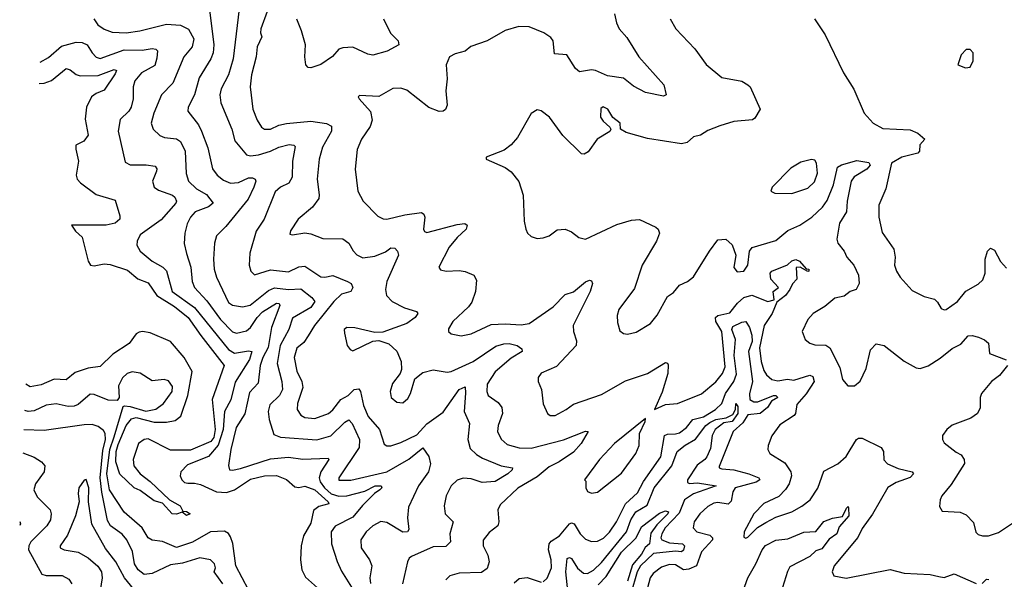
# Model space of a CAD drawing. Extents: x 1954683 to 2060285, y 904798 to 1016299.
# Tile 22 of 256: x 1955743 to 1960655, y 931198 to 933991. Entities that reach past the tile are written whole.
import ezdxf

# ---------------------------------------------------------------- set-up
doc = ezdxf.new("R2010")
doc.units = 0

msp = doc.modelspace()

# ---------------------------------------------------------------- linework, layer by layer
at = {"layer": '0CON10XD'}
for points in [[(1956683.1, 934095), (1956711.7, 933865), (1956708.8, 933825), (1956697.2, 933795)], [(1956837.7, 934045), (1956808.4, 933795), (1956785.3, 933715), (1956747.7, 933645), (1956742.3, 933615), (1956746, 933576), (1956801.3, 933445), (1956816.2, 933386.2), (1956875, 933316.8), (1956895, 933311.8), (1956935, 933316.4), (1956995, 933334.3), (1957035.8, 933354.2), (1957088.2, 933368.2), (1957110, 933365), (1957117.5, 933357.5), (1957104.2, 933285), (1957102.2, 933205), (1957085.7, 933175), (1957045, 933155.4), (1957018, 933132), (1956962.7, 932995), (1956922.7, 932935), (1956891.8, 932825), (1956888.2, 932765), (1956895.6, 932735), (1956915, 932718.1), (1956995, 932742.4), (1957085, 932733), (1957135, 932757.6), (1957165, 932761.1), (1957245, 932707.3), (1957265, 932705.5), (1957305, 932713.9), (1957379.2, 932685), (1957396.7, 932675), (1957404.6, 932655), (1957395.7, 932635), (1957348.8, 932621.2), (1957310.6, 932585), (1957213.3, 932465), (1957182.6, 932412.6), (1957160.2, 932379.8), (1957125, 932351.1), (1957112.1, 932305), (1957125, 932237.5), (1957150.9, 932185), (1957156.1, 932155), (1957128.4, 932075), (1957126.8, 932045), (1957145, 932016.4), (1957165, 932006), (1957215, 932001.2), (1957283.1, 932025), (1957305, 932042.9), (1957345.2, 932094.8), (1957381.5, 932115), (1957411.9, 932145), (1957435, 932148.1), (1957443.5, 932135), (1957457.5, 932065), (1957481, 932011), (1957538.8, 931945), (1957561.8, 931871.8), (1957575, 931864.4), (1957594.5, 931864.5), (1957645, 931880), (1957725, 931919.1), (1957775, 931974.2), (1957855, 932032.3), (1957935.6, 932145), (1957965, 932157.8), (1957967.5, 932127.5), (1957961.2, 932035), (1957986.3, 931976.3), (1957978.6, 931895), (1957991, 931851), (1958021.2, 931821.2), (1958052, 931802), (1958145, 931764.1), (1958202.2, 931755), (1958199.6, 931745), (1958178.2, 931725), (1958115, 931686.6), (1958050.9, 931680.9), (1957995, 931699.3), (1957955, 931703.3), (1957925, 931692.2), (1957895.5, 931665), (1957870, 931615), (1957860.6, 931565), (1957866.2, 931525), (1957905.6, 931485), (1957889.1, 931425), (1957891.5, 931385), (1957868.2, 931361.8), (1957805, 931359.3), (1957698.3, 931311.7), (1957686.3, 931303.7), (1957678.2, 931285), (1957652.9, 931175)], [(1956978.1, 934031.9), (1956945.9, 933945), (1956944.6, 933925), (1956951.8, 933905), (1956927.2, 933855), (1956922.9, 933805), (1956899.8, 933715), (1956892.2, 933655), (1956906.1, 933545), (1956928.7, 933488.7), (1956950, 933455), (1956964, 933444), (1956995, 933443.8), (1957036.1, 933463.9), (1957075, 933473.5), (1957195, 933484), (1957273, 933473), (1957299.1, 933459.1), (1957298.5, 933435), (1957254, 933355), (1957237.3, 933295), (1957227.7, 933195), (1957237.4, 933117.4), (1957235, 933099.2), (1957204.7, 933055.3), (1957132.9, 932995), (1957095, 932937.5), (1957091.2, 932921.2), (1957105, 932916.7), (1957165, 932927.1), (1957195, 932922.2), (1957255, 932898.1), (1957355, 932896.7), (1957385, 932875.7), (1957406.6, 932836.6), (1957425, 932816.9), (1957455, 932802.9), (1957515, 932810.3), (1957568, 932832), (1957595, 932851.5), (1957615, 932850), (1957627.5, 932835), (1957633.1, 932815), (1957574.6, 932685), (1957568.5, 932645), (1957573.1, 932615), (1957602, 932585), (1957663, 932553), (1957723.3, 932535), (1957730, 932525), (1957715.7, 932505), (1957674.3, 932475), (1957555, 932431.1), (1957515, 932430), (1957415, 932453.1), (1957376, 932454), (1957362, 932445), (1957363.9, 932426.1)], [(1958709.8, 934019.8), (1958719.5, 933975), (1958733.3, 933945), (1958771.3, 933901.3), (1958830.9, 933805), (1958955.8, 933665), (1958968.8, 933615), (1958955, 933608.6), (1958865, 933627.5), (1958805, 933658.6), (1958755, 933698.2), (1958675, 933711.2), (1958615, 933737.8), (1958595, 933740.5), (1958535, 933731.2), (1958515, 933746.7), (1958472.5, 933815), (1958411.1, 933821.1), (1958405, 933885.8), (1958392.1, 933902.1), (1958357.5, 933925), (1958285, 933955.4), (1958233.7, 933956.3), (1958165, 933937.1), (1958075, 933885.7), (1957992.9, 933857.1), (1957965.5, 933834.5), (1957915, 933821.1), (1957888, 933805), (1957870.8, 933765), (1957875.6, 933695), (1957868.9, 933635), (1957875.6, 933565), (1957866.6, 933543.4), (1957855.6, 933534.4), (1957835, 933532.9), (1957785, 933552.9), (1957675, 933639.4), (1957645, 933649.4), (1957605, 933647.8), (1957535, 933607.5), (1957438.3, 933611.7), (1957432.5, 933605), (1957437.5, 933595), (1957492.5, 933532.5), (1957501.3, 933488.7), (1957491.5, 933458.5), (1957448.9, 933395), (1957426.4, 933343.6), (1957416.9, 933245), (1957430.6, 933135), (1957457.1, 933085), (1957530.2, 933010.2), (1957556.6, 932996.6), (1957575, 932994.5), (1957665, 933016.9), (1957747.8, 933027.8), (1957759.4, 933019.4), (1957764.6, 933004.6), (1957756.9, 932945), (1957763.1, 932933.1), (1957775, 932929.5), (1957925, 932968.4), (1957963.1, 932973.1), (1957976, 932965), (1957970.6, 932945), (1957925, 932903.8), (1957885.5, 932855), (1957833.3, 932755), (1957842.3, 932742.3), (1957870, 932735), (1957935, 932739.5), (1957965, 932734.4), (1958008, 932715), (1958021.3, 932691.3), (1958016.3, 932633.7), (1957999.1, 932580.9), (1957982.7, 932557.3), (1957904.3, 932485), (1957881.7, 932448.3), (1957882.5, 932435), (1957895, 932423.3), (1957945, 932413.5), (1957995, 932422.7), (1958095, 932470), (1958165, 932473.1), (1958245, 932467.5), (1958285, 932474.5), (1958405, 932558.2), (1958465, 932620), (1958505, 932631.8), (1958565, 932683.1), (1958585, 932690), (1958595, 932686.7), (1958600, 932675), (1958589.1, 932635), (1958504.5, 932465), (1958506.5, 932435), (1958521.3, 932388.7), (1958518.5, 932365), (1958420.7, 932259.3), (1958345, 932226.9), (1958329.4, 932205), (1958330, 932185), (1958345.8, 932145), (1958354.3, 932074.3), (1958376.7, 932025), (1958390, 932015), (1958415, 932015.8), (1958469.2, 932045), (1958505, 932072.2), (1958645, 932120), (1958765, 932189.1), (1958875, 932225.6), (1958965, 932279.2), (1958975, 932276.2), (1958977.8, 932267.8), (1958975.6, 932225), (1958948.3, 932131.7), (1958910, 932045), (1958965, 932070), (1959025, 932075.6), (1959145, 932123.8), (1959215, 932183.1), (1959248.8, 932225), (1959261.6, 932258.4), (1959245.5, 932435), (1959216.5, 932485), (1959213.9, 932505), (1959225.5, 932514.5), (1959285, 932527.5), (1959324.5, 932575.5), (1959355.6, 932604.4), (1959395, 932615.3), (1959475, 932583.8), (1959506.7, 932593.3), (1959502.5, 932635), (1959527.5, 932655), (1959490.8, 932695), (1959487.1, 932725), (1959494.6, 932735.4), (1959572.7, 932767.3), (1959595, 932787.1), (1959615, 932793.8), (1959632.5, 932785), (1959667, 932747), (1959678.8, 932745), (1959680, 932735), (1959675, 932734.4), (1959636.4, 932756.4), (1959616.7, 932753.3), (1959619.2, 932695), (1959597.4, 932672.6), (1959585, 932644), (1959562.5, 932615), (1959519.3, 932580.7), (1959497.4, 932525), (1959457.1, 932465), (1959433.6, 932353.6), (1959441.7, 932285), (1959455, 932240.8), (1959468.5, 932218.5), (1959495, 932195.6), (1959525, 932188.9), (1959572.9, 932197.1), (1959605, 932191.1), (1959685, 932216.9), (1959700, 932210), (1959705.9, 932185), (1959665.7, 932124.3), (1959620.1, 932069.9), (1959613.8, 932026.2), (1959606.9, 932015), (1959535, 931968.8), (1959495, 931913.8), (1959476.7, 931865), (1959475.6, 931845), (1959485, 931825.8), (1959559.1, 931779.1), (1959590.6, 931735), (1959593.5, 931715), (1959581.8, 931675), (1959563.8, 931646.2), (1959529.6, 931610.4), (1959455, 931575.6), (1959404.7, 931525.3), (1959356.7, 931435), (1959355, 931407.5), (1959365, 931403.8), (1959375, 931408.8), (1959423.4, 931456.6), (1959465, 931481.1), (1959515, 931507.8), (1959595, 931534.5), (1959645, 931562.5), (1959686.7, 931595), (1959725, 931652), (1959755, 931737.1), (1959825, 931774.3), (1959865, 931810), (1959885.5, 931844.5), (1959916.6, 931895), (1959927.1, 931902.9), (1959945, 931903.1), (1960040.6, 931855), (1960051.9, 931835), (1960054.1, 931794.1), (1960071.4, 931775), (1960125, 931750.3), (1960194.3, 931734.3), (1960202, 931725), (1960185, 931705.6), (1960115, 931681.8), (1960074, 931656), (1959997.2, 931522.8), (1959945, 931451.4), (1959923.7, 931406.3), (1959806.7, 931265), (1959795.8, 931235), (1959803.8, 931215), (1959865, 931203.1), (1960085, 931246.4), (1960155, 931228.5), (1960285, 931222.4), (1960327.3, 931212.7), (1960355, 931207.5), (1960405, 931224.4), (1960515, 931176.9)], [(1956114, 933995), (1956132.9, 933965), (1956165, 933942.7), (1956205, 933929.1), (1956275, 933924.6), (1956342.5, 933935), (1956475, 933968.8), (1956545, 933963.8), (1956585, 933943.1), (1956612, 933895), (1956604.1, 933855.9), (1956562.7, 933805), (1956506.6, 933673.4), (1956450.8, 933615), (1956411.8, 933525), (1956400, 933475), (1956408.5, 933445), (1956442.2, 933412.2), (1956465, 933402.5), (1956525, 933396.6), (1956545, 933383.6), (1956569.2, 933335), (1956573.4, 933223.4), (1956585.4, 933185), (1956625, 933146.1), (1956675, 933117.7), (1956708.1, 933075), (1956685, 933056.2), (1956618, 933032), (1956594.6, 933005), (1956578.7, 932971.3), (1956567.8, 932925), (1956563.8, 932873.8), (1956574.7, 932824.7), (1956596.3, 932755), (1956604.1, 932685), (1956615.3, 932655), (1956677, 932587), (1956744.8, 932495), (1956805, 932433.6), (1956825, 932425.9), (1956875, 932437.6), (1956895, 932454.1), (1956928.2, 932505), (1956955, 932532.4), (1957025, 932575.8), (1957037.8, 932575), (1957041.1, 932565), (1956999.3, 932455), (1956983.6, 932355), (1956955.7, 932305), (1956943.2, 932265), (1956932.9, 932177.1), (1956890.2, 932129.8), (1956867, 932023), (1956823.5, 931955), (1956795.8, 931845), (1956785.5, 931765.5), (1956790, 931745), (1956805, 931741.8), (1956845, 931751.2), (1956995, 931799), (1957085, 931808), (1957155, 931797.8), (1957282.7, 931802.7), (1957286.2, 931795), (1957246.2, 931733.8), (1957237.9, 931705), (1957242.4, 931685), (1957263.3, 931655), (1957297.6, 931625), (1957335, 931612.3), (1957375, 931614.9), (1957465, 931637.7), (1957516.9, 931665), (1957546.9, 931665), (1957549.5, 931655), (1957540.5, 931645), (1957513.6, 931626.4), (1957453.1, 931566.9), (1957405, 931507.5), (1957317.2, 931462.8), (1957297.1, 931435), (1957298.4, 931375), (1957326.8, 931286.8), (1957348.7, 931238.7), (1957398, 931158)], [(1957557.8, 933995), (1957593.3, 933923.3), (1957631.5, 933885), (1957634.3, 933865), (1957576.3, 933833.7), (1957505, 933813.8), (1957479.1, 933819.1), (1957405, 933854.2), (1957355, 933851.1), (1957335.9, 933844.1), (1957303.6, 933806.3), (1957245, 933766.7), (1957195, 933750.6), (1957182.5, 933752.5), (1957170.8, 933765), (1957165.6, 933805), (1957168.9, 933865), (1957149.5, 933935), (1957125, 933993.5)], [(1958987.5, 933995), (1959016, 933945), (1959111.4, 933845), (1959167, 933767), (1959245, 933703.1), (1959345, 933684.3), (1959375.6, 933665.6), (1959386.2, 933655), (1959436.7, 933545), (1959410.3, 933499.7), (1959399.1, 933490.9), (1959305, 933482.9), (1959235, 933461.5), (1959175, 933438.1), (1959138.8, 933415), (1959103.8, 933406.2), (1959072.4, 933377.6), (1959045, 933371.9), (1958875, 933397.1), (1958768.6, 933428.6), (1958740, 933445), (1958738, 933475), (1958702, 933502), (1958677.5, 933545), (1958654.3, 933555.7), (1958642, 933548), (1958641.2, 933505), (1958653.3, 933485), (1958687.5, 933455), (1958692.5, 933445), (1958686.7, 933433.3), (1958623.8, 933395), (1958579.4, 933330.6), (1958559.7, 933320.3), (1958545, 933320.8), (1958452.8, 933412.8), (1958386, 933505), (1958345, 933536.2), (1958325, 933541.2), (1958295, 933522.5), (1958226.6, 933403.4), (1958195, 933366.2), (1958160.3, 933339.7), (1958070, 933305), (1958070, 933295), (1958165, 933253.8), (1958195, 933231.2), (1958233.2, 933183.2), (1958254.4, 933115), (1958260, 932985), (1958268, 932945), (1958275.9, 932925.9), (1958295, 932908.8), (1958325, 932898), (1958355, 932901.9), (1958385, 932912.9), (1958425, 932942), (1958465, 932946), (1958495, 932932), (1958533, 932903), (1958565, 932895.7), (1958721.9, 932968.1), (1958795, 932990.9), (1958835, 932993.1), (1958916, 932955), (1958927.5, 932945), (1958934.3, 932925), (1958919.5, 932885), (1958848.8, 932765), (1958810.2, 932649.8), (1958732.5, 932545), (1958724.2, 932515), (1958725, 932480), (1958737.3, 932437.3), (1958755, 932424), (1958775, 932421.4), (1958818.3, 932431.7), (1958889.2, 932475), (1958923.1, 932516.9), (1958975, 932608.8), (1959005, 932628.8), (1959035, 932666.2), (1959075, 932683.8), (1959105, 932708), (1959183.8, 932836.2), (1959225, 932892), (1959265.8, 932895.8), (1959297.6, 932867.6), (1959315.8, 932815), (1959305.9, 932754.1), (1959322, 932732), (1959355.6, 932735), (1959374.5, 932765), (1959382.9, 932835), (1959396.2, 932853.8), (1959515, 932889.4), (1959575, 932937.9), (1959635, 932966.1), (1959695, 933004.7), (1959747.4, 933055), (1959771.4, 933088.6), (1959803.2, 933166.7), (1959821.9, 933255), (1959843.2, 933266.8), (1959918.2, 933288.2), (1959978.7, 933278.7), (1959985.3, 933265), (1959968.9, 933245), (1959906.2, 933206.2), (1959890.2, 933185), (1959870.9, 933085), (1959867.6, 933032.4), (1959833.1, 932975), (1959819.4, 932895), (1959824.4, 932875), (1959855.7, 932835), (1959868.6, 932805), (1959904.4, 932765), (1959927.3, 932715), (1959931.2, 932675), (1959915.6, 932645), (1959885.4, 932634.6), (1959855, 932610.9), (1959809.4, 932600.6), (1959760, 932560), (1959700.8, 932525), (1959674.3, 932495), (1959646.2, 932435), (1959662, 932395), (1959685, 932377.1), (1959708.9, 932368.9), (1959765, 932366.2), (1959785, 932353.1), (1959833.8, 932255), (1959847.1, 932195), (1959874.3, 932164.3), (1959906.6, 932163.4), (1959935, 932186), (1959965, 932250), (1959987.5, 932342.5), (1960015, 932372.9), (1960055, 932364.3), (1960155, 932285.8), (1960215, 932252.9), (1960235, 932250), (1960275, 932262.7), (1960335, 932301.2), (1960395, 932349.2), (1960438.1, 932371.9), (1960475, 932413.1), (1960495, 932414.3), (1960525.7, 932405.7), (1960555, 932393.3), (1960576.2, 932376.2), (1960580, 932325), (1960663.6, 932293.6)], [(1959707.5, 933995), (1959761.2, 933915), (1959853.3, 933725), (1959904.2, 933644.2), (1959956.2, 933525), (1960001.2, 933475), (1960048.3, 933448.3), (1960185, 933440.8), (1960223.3, 933425), (1960257.5, 933395), (1960233.8, 933366.2), (1960231.4, 933335), (1960222.9, 933325), (1960144, 933305), (1960091.4, 933275), (1960063.4, 933146.6), (1960029.4, 933065), (1960028.9, 933005), (1960045, 932928.8), (1960104.2, 932845), (1960110.8, 932805), (1960107.5, 932765), (1960117.1, 932735), (1960135.7, 932705), (1960195, 932638.6), (1960255, 932608.6), (1960305.6, 932595.6), (1960321.7, 932581.7), (1960340, 932550), (1960355, 932542), (1960365, 932544.2)], [(1955845.5, 933778.7), (1955887.6, 933802.4), (1955951.2, 933858.8), (1956025, 933879.2), (1956055, 933876.5), (1956080.5, 933865), (1956105.7, 933825.7), (1956124.3, 933804.2), (1956145, 933796.7), (1956265, 933839.7), (1956355, 933838.6), (1956405, 933847.1), (1956423, 933843), (1956430, 933835), (1956428.2, 933798.2), (1956417.7, 933762.2), (1956351.5, 933725), (1956318, 933685), (1956308.7, 933655), (1956309.2, 933595), (1956299.2, 933555), (1956288.2, 933535), (1956245, 933492), (1956234.6, 933435), (1956269.7, 933279.7), (1956295, 933266.9), (1956375, 933266.8), (1956419.2, 933259.2), (1956426.9, 933246.9), (1956425.5, 933235.5), (1956405.3, 933185), (1956413.8, 933155), (1956435, 933139.6), (1956505, 933114.7), (1956517.7, 933105), (1956525.4, 933085), (1956522.5, 933075), (1956448.8, 932991.2), (1956345, 932916.7), (1956328.6, 932885), (1956327.5, 932865), (1956344.3, 932835), (1956404.5, 932785), (1956456.7, 932755), (1956475, 932737.8), (1956503.5, 932635), (1956615, 932554.3), (1956785, 932344.2), (1956815.7, 932325.7), (1956885, 932338.2), (1956902, 932335), (1956888.9, 932295), (1956818, 932182), (1956795.9, 932094.1), (1956764.8, 932035), (1956758.9, 931945), (1956732.6, 931867.4), (1956685, 931810), (1956580.4, 931769.6), (1956547.5, 931735), (1956543.9, 931715), (1956551.5, 931695), (1956565, 931681.1), (1956582.9, 931677.1), (1956615, 931677.8), (1956645, 931670.5), (1956725, 931634), (1956775, 931631.1), (1956815, 931644.1), (1956895, 931698.4), (1956963.8, 931713.8), (1957025, 931715.8), (1957075, 931695.5), (1957115, 931658.8), (1957135, 931656.2), (1957165, 931663.5), (1957215, 931644.1), (1957282.5, 931585), (1957286, 931575), (1957235, 931561.7), (1957208.2, 931541.8), (1957195, 931478.5), (1957159.6, 931415), (1957147.5, 931365), (1957143.6, 931295), (1957150.9, 931245), (1957169.2, 931209.2), (1957228.1, 931155)], [(1960460.7, 933750.7), (1960485, 933753.3), (1960500, 933785), (1960498.8, 933825), (1960485, 933842.5), (1960465, 933842.5), (1960440, 933815), (1960422.5, 933765), (1960460.7, 933750.7)], [(1956697.2, 933795), (1956638.7, 933701.3), (1956615.3, 933615), (1956583.5, 933555), (1956582.2, 933535), (1956635.7, 933465.7), (1956650.8, 933435), (1956681.7, 933351.7), (1956705.8, 933245.8), (1956728.2, 933215), (1956759.7, 933189.7), (1956795, 933175.3), (1956835, 933178.2), (1956885, 933200.8), (1956905, 933201.5), (1956918.6, 933195), (1956921.1, 933185), (1956911.6, 933155), (1956882.7, 933095), (1956771.5, 932958.5), (1956725, 932912.5), (1956714.7, 932875), (1956709.6, 932795), (1956713.2, 932745), (1956724.6, 932705), (1956785, 932579.1), (1956805, 932566.2), (1956855, 932557.3), (1956893.7, 932566.3), (1956985, 932639.6), (1957015, 932652.8), (1957085, 932644), (1957145, 932646.9), (1957200, 932605), (1957215.3, 932585), (1957196.3, 932553.7), (1957105, 932500.4), (1957085.2, 932445), (1957043.4, 932365), (1957028.3, 932275), (1957051.2, 932185), (1957053.5, 932145), (1957039.6, 932115), (1956991.3, 932068.7), (1956982.1, 932035), (1956987.9, 931995), (1957010.9, 931920.9), (1957045, 931907.1), (1957225, 931893.3), (1957295, 931913.8), (1957365, 931982.3), (1957385, 931993.5), (1957401.6, 931975), (1957439, 931895), (1957436.1, 931855), (1957335.8, 931705), (1957335, 931692.5), (1957395, 931692.4), (1957575, 931733.6), (1957685, 931797.3), (1957754.2, 931854.2), (1957785, 931810), (1957792.1, 931775), (1957782.9, 931735), (1957731.9, 931665), (1957682.1, 931557.9), (1957677.2, 931505), (1957683.6, 931446.4), (1957678.6, 931435), (1957655, 931432.5), (1957575, 931480.8), (1957545, 931486.1), (1957505, 931465.5), (1957472.3, 931435), (1957444.8, 931395.2), (1957446.2, 931355), (1957487.7, 931295), (1957500.4, 931265), (1957490.4, 931205), (1957492.5, 931177.5)], [(1955840.3, 933672.1), (1955865, 933674.2), (1955902.4, 933687.6), (1955975, 933746.9), (1955995, 933740.4), (1956025, 933716.6), (1956045, 933711.4), (1956135, 933711.5), (1956215, 933741.9), (1956226.8, 933736.8), (1956219.3, 933720.7), (1956165, 933639.4), (1956125, 933622.7), (1956101.5, 933605), (1956077.3, 933555), (1956069.6, 933495), (1956084.4, 933415), (1956064, 933385), (1956024, 933365), (1956022.9, 933345), (1956037.5, 933285), (1956024.5, 933215), (1956030, 933195), (1956046.7, 933176.7), (1956125, 933118.9), (1956219.8, 933089.8), (1956242.5, 933012.5), (1956242.2, 932995), (1956219.2, 932975), (1956175, 932965.2), (1956002.5, 932965), (1956022, 932935), (1956055.6, 932905.6), (1956085.5, 932785), (1956096.2, 932766.2), (1956115, 932761.8), (1956165, 932773.1), (1956195, 932768.8), (1956281.2, 932741.2), (1956332.4, 932697.6), (1956385, 932677.8), (1956427.4, 932615), (1956515, 932559.3), (1956584.1, 932505), (1956646.3, 932415), (1956763.6, 932265), (1956704.2, 932095.8), (1956718.7, 931945), (1956711.7, 931905), (1956697, 931885), (1956595, 931842.8), (1956495, 931843.1), (1956385, 931898.9), (1956364, 931895), (1956335.7, 931875), (1956308.9, 931795), (1956312.2, 931765), (1956343.6, 931723.6), (1956395, 931686.2), (1956490, 931595), (1956544.3, 931565), (1956557.5, 931537.5), (1956575, 931536.4), (1956593.3, 931525), (1956575, 931515.8), (1956553.8, 931533.8), (1956525, 931523.1), (1956504.7, 931524.7), (1956455, 931577.1), (1956415, 931589.4), (1956345, 931641.4), (1956314.6, 931654.6), (1956242.7, 931722.7), (1956223, 931785), (1956224.2, 931835), (1956235, 931870.7), (1956275, 931965.9), (1956301.2, 931998.8), (1956325, 932005.3), (1956415, 931981.8), (1956475, 931981.6), (1956518.8, 931991.2), (1956547.1, 932012.9), (1956582.1, 932115), (1956603, 932235), (1956563.3, 932305), (1956495.9, 932385), (1956395, 932427.5), (1956355.5, 932434.5), (1956338.7, 932431.3), (1956325, 932423.8), (1956289.4, 932375), (1956208.6, 932321.4), (1956145, 932260.4), (1956085, 932252.2), (1956020.4, 932229.6), (1955975, 932193.8), (1955915, 932196.5), (1955851.2, 932168.8), (1955795, 932158.7), (1955774, 932171)], [(1959595, 933123.1), (1959675, 933150.6), (1959707.7, 933182.3), (1959722.7, 933225), (1959718.1, 933275), (1959709.2, 933289.2), (1959693.3, 933293.3), (1959640.2, 933279.8), (1959589.6, 933250.4), (1959496.7, 933155), (1959490, 933135), (1959510, 933125), (1959595, 933123.1)], [(1960365, 932544.2), (1960421.4, 932585), (1960463.4, 932636.6), (1960525, 932670.9), (1960547.2, 932692.8), (1960559.1, 932725), (1960559.4, 932795), (1960570, 932835), (1960585, 932851.1), (1960605, 932840.9), (1960635, 932784.5), (1960665, 932751.1)], [(1958355, 931185.6), (1958375, 931202.9), (1958395.3, 931255), (1958394.3, 931295), (1958381.7, 931345), (1958385.2, 931374.8), (1958395, 931387.8), (1958436.6, 931415), (1958485, 931475.3), (1958495, 931480.4), (1958509.1, 931475), (1958538.8, 931425), (1958565, 931398.9), (1958595, 931386.5), (1958625, 931387.9), (1958655, 931403.1), (1958685, 931432.9), (1958719.7, 931485), (1958765.3, 931575), (1958825, 931629.1), (1958854.6, 931685.4), (1958941, 931809), (1958960.3, 931915), (1958975, 931923), (1959015, 931923.1), (1959035, 931929.5), (1959069.1, 931955), (1959101.2, 931995), (1959155, 932008.7), (1959213.8, 932045), (1959245.4, 932074.6), (1959263.8, 932125), (1959305.8, 932185), (1959318.1, 932221.9), (1959307.3, 932315), (1959314.5, 932395), (1959295.7, 932445), (1959299.8, 932460.2), (1959345, 932482), (1959365, 932484.4), (1959383.8, 932455), (1959395, 932416.9), (1959397, 932385), (1959378.2, 932335), (1959398.4, 932185), (1959383.7, 932123.7), (1959386, 932096), (1959405, 932084.1), (1959425, 932083), (1959504, 932115), (1959515, 932114.4), (1959524.4, 932105), (1959493.6, 932086.4), (1959472.8, 932055), (1959436.9, 932025), (1959375, 932019.2), (1959350.6, 931979.4), (1959302.4, 931935), (1959231.7, 931761.7), (1959232.9, 931755), (1959245, 931749.6), (1959305, 931744.8), (1959380.5, 931725), (1959430.6, 931705), (1959435.5, 931695), (1959417.7, 931682.3), (1959312.7, 931655), (1959300.4, 931635), (1959291.9, 931588.1), (1959277.7, 931572.3), (1959225, 931580.9), (1959205, 931578.2), (1959175, 931561.5), (1959135.6, 931525), (1959107.8, 931485), (1959101.9, 931455), (1959120.8, 931435), (1959185, 931419), (1959198.9, 931405), (1959198.9, 931395), (1959144.2, 931335), (1959119.5, 931265), (1959081, 931249), (1959055, 931244.8), (1959015, 931270.5), (1958985, 931272.2), (1958945, 931258.8), (1958903.1, 931226.9), (1958888.1, 931205), (1958874.2, 931155)], [(1957363.9, 932426.1), (1957377.5, 932365), (1957392, 932345), (1957405, 932338.6), (1957505, 932385.8), (1957535, 932390), (1957585, 932373.3), (1957625, 932335.7), (1957645.5, 932285), (1957648.5, 932245), (1957640.6, 932225), (1957603.5, 932175), (1957590.5, 932135), (1957595.8, 932105), (1957625, 932081.4), (1957655, 932079.2), (1957680.2, 932099.8), (1957693.5, 932125), (1957715, 932198.8), (1957755, 932229.4), (1957805, 932242.5), (1957875, 932232.1), (1957895, 932235.4), (1958005, 932285.3), (1958118.6, 932361.4), (1958157.7, 932372.3), (1958185, 932374.2), (1958225, 932364.1), (1958248.8, 932348.8), (1958249.4, 932335), (1958195, 932301.8), (1958115, 932233.9), (1958075, 932171.2), (1958072.7, 932135), (1958080.5, 932115), (1958129.5, 932079.5), (1958148.8, 932055), (1958151.5, 932025), (1958130, 931965), (1958126.2, 931935), (1958145, 931896.7), (1958175, 931870), (1958234.2, 931854.2), (1958295, 931852.5), (1958456, 931894), (1958565, 931936.9), (1958578.8, 931935), (1958544.7, 931875), (1958505, 931832.1), (1958435, 931784.1), (1958385, 931759.3), (1958325, 931709.2), (1958227.4, 931652.6), (1958140, 931570), (1958128.5, 931545), (1958133.5, 931485), (1958128.2, 931465), (1958085, 931432.2), (1958055, 931392.5), (1958054.6, 931364.6), (1958078.3, 931318.3), (1958084.5, 931285.5), (1958075, 931252), (1958047.3, 931232.7), (1957935, 931228.2), (1957888.8, 931215), (1957868.6, 931195)], [(1956884, 931145), (1956820.7, 931265), (1956806, 931376), (1956795, 931409.4), (1956785, 931426.2), (1956765, 931437.8), (1956695, 931434.3), (1956605, 931382.6), (1956525, 931357.2), (1956455, 931386.9), (1956405, 931393.1), (1956384.5, 931404.5), (1956353.7, 931455), (1956263.8, 931533.8), (1956190.9, 931645), (1956178.4, 931725), (1956193.2, 931845), (1956215, 931909.2), (1956260, 932060), (1956265.6, 932064.4), (1956295, 932061.1), (1956373.4, 932036.6), (1956423.2, 932046.8), (1956460.9, 932075), (1956504.4, 932135), (1956505, 932160), (1956485, 932188), (1956464.4, 932194.4), (1956405, 932189.1), (1956345, 932227.5), (1956305, 932233.9), (1956279.2, 932225), (1956256, 932204), (1956237.1, 932162.9), (1956239.2, 932105), (1956229.2, 932090.8), (1956185, 932092.2), (1956115, 932120.9), (1956095, 932121.8), (1956035, 932070.7), (1956015, 932061.6), (1955985, 932059.7), (1955925, 932074.1), (1955875, 932066.4), (1955815, 932039.2), (1955785, 932035.3), (1955768.8, 932040.8)], [(1960670, 932265), (1960630, 932215), (1960590, 932185), (1960540.8, 932125), (1960534.2, 932105), (1960534.2, 932054.2), (1960520.6, 932025), (1960487.9, 932002.1), (1960395, 931967.5), (1960368.6, 931945), (1960347.1, 931915), (1960347.1, 931895), (1960355, 931878.8), (1960415, 931832), (1960439.7, 931819.7), (1960454, 931795), (1960455.8, 931775.8), (1960389.1, 931670.9), (1960343.8, 931615), (1960334, 931595), (1960331.7, 931561.7), (1960345, 931537.5), (1960435, 931532.5), (1960465, 931519.2), (1960501.3, 931481.3), (1960513.1, 931433.1), (1960525, 931421.9), (1960545, 931415.6), (1960575, 931414.4), (1960625, 931431.1), (1960705, 931485.4)], [(1958481.6, 931108.4), (1958467.8, 931235), (1958475, 931301.1), (1958485, 931306.1), (1958495, 931301.8), (1958525, 931252.9), (1958555, 931228.2), (1958575, 931226.1), (1958605, 931242.8), (1958645, 931282.1), (1958769.3, 931435), (1958791.4, 931495), (1958816.9, 931535), (1958872.9, 931567.1), (1958908.2, 931655), (1958996.8, 931765), (1959022.6, 931835), (1959063.1, 931866.9), (1959115, 931896.7), (1959166.4, 931965), (1959185, 931981.1), (1959215.8, 931995.8), (1959266.6, 932003.4), (1959299.7, 932020.3), (1959313.4, 932045), (1959315, 932076), (1959325, 932060), (1959325.2, 932024.8), (1959298, 931985), (1959255, 931978.8), (1959213.1, 931945), (1959197.9, 931915), (1959188.5, 931851.5), (1959171.2, 931808.8), (1959161.1, 931795), (1959122.3, 931767.7), (1959074.8, 931695), (1959075, 931680.5), (1959085, 931675.7), (1959125, 931678.9), (1959218, 931665), (1959105, 931623.8), (1959059, 931595), (1959032.5, 931527.5), (1958963.4, 931455), (1958946, 931425), (1958941.7, 931405), (1958945.8, 931395), (1958985, 931379.5), (1959050, 931375), (1959059.5, 931365), (1959055, 931343.5), (1959045, 931335.3), (1959015, 931338), (1958905, 931327.5), (1958840.7, 931265), (1958823.6, 931235), (1958791.7, 931125)], [(1958595, 931628), (1958625, 931632), (1958745, 931728.1), (1958817.5, 931825), (1958833.3, 931865), (1958834.3, 931925.7), (1958863.3, 931985), (1958865, 932000), (1958710, 931875), (1958636.2, 931795), (1958560, 931695), (1958567, 931687), (1958568, 931655), (1958575, 931636.7), (1958595, 931628)], [(1956756.6, 931175), (1956713.8, 931235), (1956720.4, 931255), (1956715.8, 931275.8), (1956695, 931295.4), (1956642.5, 931305), (1956555, 931277.7), (1956495, 931270.3), (1956403.6, 931226.3), (1956365, 931222.2), (1956334.1, 931245), (1956316.7, 931275), (1956305.9, 931335.9), (1956277.9, 931395), (1956255, 931422.5), (1956196.8, 931465), (1956182.2, 931492.2), (1956152.6, 931632.6), (1956144.2, 931704.2), (1956158.7, 931841.3), (1956171.5, 931895), (1956170, 931925), (1956161.3, 931941.3), (1956135, 931961.2), (1956105, 931970), (1956065, 931969.4), (1955865, 931940), (1955764, 931943.2)], [(1955759, 931829.4), (1955815, 931807.3), (1955852.9, 931785), (1955869.4, 931765), (1955865.7, 931735), (1955821.9, 931675), (1955814.3, 931645), (1955830.2, 931610.2), (1955895.4, 931545), (1955900.7, 931525), (1955897.9, 931495), (1955879.5, 931465), (1955798.7, 931385), (1955788.4, 931365), (1955787.8, 931345), (1955853.6, 931223.6), (1955875, 931216.7), (1955955, 931217.6), (1955988.3, 931198.3), (1956004, 931175)], [(1956310.5, 931150.5), (1956265.8, 931205), (1956223.5, 931285), (1956172.2, 931352.2), (1956102.8, 931472.8), (1956086, 931585), (1956088.2, 931655), (1956075.8, 931695.8), (1956065, 931693.3), (1956038.1, 931655), (1956034.5, 931625.5), (1956040, 931585), (1956021.2, 931515), (1955981.5, 931418.5), (1955945.7, 931365), (1955945.8, 931355.8), (1955965.5, 931345.5), (1956035, 931333.3), (1956084.4, 931305), (1956132.9, 931262.9), (1956151.8, 931235), (1956154.6, 931205), (1956141.1, 931121.1)], [(1959345, 931122.2), (1959375.6, 931205), (1959415.6, 931274.4), (1959446.9, 931345), (1959463.9, 931366.1), (1959515, 931392.9), (1959575, 931400), (1959655, 931433.9), (1959715, 931436.5), (1959755, 931485.6), (1959797.5, 931502.5), (1959848.2, 931511.8), (1959866.7, 931553.3), (1959875, 931560.8), (1959878.2, 931555), (1959878.8, 931515), (1959830.9, 931459.1), (1959818.6, 931425), (1959781.3, 931398.7), (1959745, 931350.7), (1959715, 931339.6), (1959685, 931312.3), (1959585, 931260), (1959572.5, 931237.5), (1959547.5, 931157.5)], [(1958629.2, 931170.8), (1958668.1, 931211.9), (1958745, 931333.6), (1958818.6, 931405), (1958845, 931460), (1958935, 931527.8), (1958965, 931539.6), (1958979.4, 931535), (1958976.4, 931525), (1958920.7, 931469.3), (1958891, 931429), (1958885, 931375.4), (1958863.9, 931356.1), (1958845, 931322.7), (1958799.3, 931270.7), (1958775, 931188.3)], [(1955744.3, 931486.6), (1955747.8, 931475), (1955743.4, 931467.2)], [(1958209.1, 931180.9), (1958235, 931202.2), (1958275, 931207.6), (1958345, 931184.4)], [(1960543.6, 931176.4), (1960565, 931199.4), (1960577.6, 931197.6)]]:
    msp.add_lwpolyline(points, dxfattribs=at)

doc.saveas('drawing.dxf')
